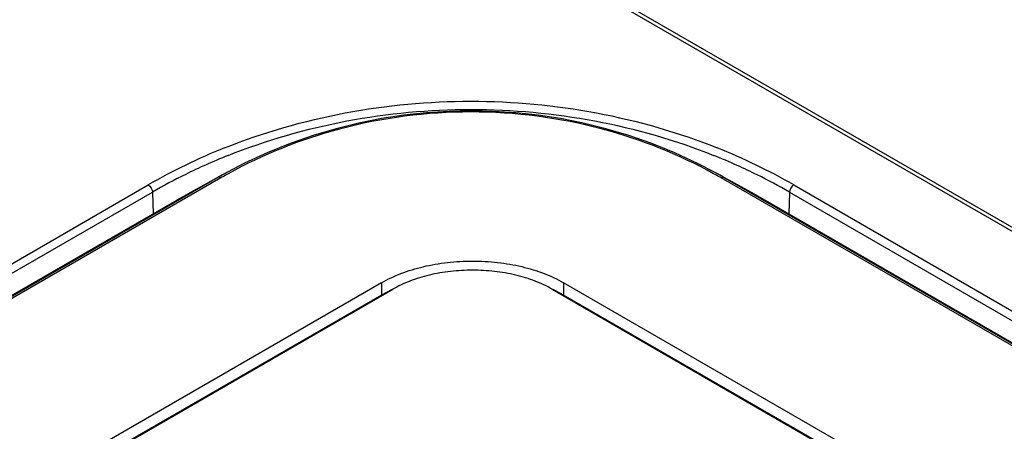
# Model space of a CAD drawing. Header units: inches. Extents: x 0 to 34, y 0 to 22.
# Tile 64 of 103: x 27.226 to 27.872, y 20.274 to 20.544. Entities that reach past the tile are written whole.
import ezdxf

# ---------------------------------------------------------------- set-up
doc = ezdxf.new("R2010")
doc.units = ezdxf.units.IN
doc.header["$LTSCALE"] = 1.87
doc.header["$MEASUREMENT"] = 0
doc.layers.get('0').update_dxf_attribs({"linetype": 'CONTINUOUS'})

msp = doc.modelspace()

# ---------------------------------------------------------------- linework, layer by layer
at = {"color": 7, "linetype": 'CONTINUOUS'}
for p, q in [((32.2168, 17.89878), (27.48854, 20.62882)), ((32.22071, 17.89919), (27.49016, 20.63053)), ((27.35626, 20.44008), (25.82512, 19.55602)), ((27.3582, 20.43987), (25.82707, 19.55582)), ((27.35626, 20.44008), (27.32932, 20.42533)), ((27.36254, 20.44361), (27.33629, 20.42926)), ((27.35892, 20.4416), (27.35626, 20.44008)), ((27.3625, 20.44359), (27.35892, 20.4416)), ((27.70782, 20.42925), (27.6816, 20.4436)), ((27.68525, 20.44157), (27.6816, 20.4436)), ((27.68785, 20.44008), (27.68525, 20.44157)), ((31.8339, 18.04488), (27.68591, 20.43987)), ((27.68785, 20.44008), (27.7148, 20.42533)), ((31.83584, 18.04509), (27.68785, 20.44008)), ((25.77944, 19.55117), (27.31058, 20.43523)), ((27.73354, 20.43523), (31.88153, 18.04023)), ((25.78222, 19.54646), (27.31336, 20.43052)), ((25.79818, 19.54127), (27.32932, 20.42533)), ((27.31336, 20.43052), (27.31378, 20.41636)), ((27.32932, 20.42533), (27.33629, 20.42926)), ((27.70782, 20.42925), (27.7148, 20.42533)), ((27.7148, 20.42533), (31.86279, 18.03034)), ((27.73075, 20.43052), (27.73033, 20.41636)), ((27.73075, 20.43052), (31.87874, 18.03552)), ((27.46346, 20.3711), (27.06308, 20.13997)), ((27.07045, 20.13571), (27.47083, 20.36685)), ((27.46346, 20.3711), (27.46346, 20.36307)), ((27.47039, 20.36664), (27.46346, 20.36307)), ((27.57539, 20.36687), (28.03365, 20.10228)), ((27.58276, 20.36309), (27.57583, 20.36666)), ((27.58276, 20.37112), (27.58276, 20.36309)), ((28.04102, 20.10653), (27.58276, 20.37112)), ((27.46346, 20.36307), (27.06308, 20.13193)), ((28.04102, 20.09849), (27.58276, 20.36309))]:
    msp.add_line(p, q, dxfattribs=at)
msp.add_lwpolyline([(27.68159, 20.4436), (27.67049, 20.44939), (27.65556, 20.45633), (27.64055, 20.4624), (27.62551, 20.46764), (27.6105, 20.47208), (27.59556, 20.47575), (27.58073, 20.47869), (27.56601, 20.48093), (27.55137, 20.48252), (27.53674, 20.48347), (27.52211, 20.48378), (27.50749, 20.48347), (27.49285, 20.48253), (27.4782, 20.48095), (27.46349, 20.47871), (27.44865, 20.47577), (27.4337, 20.4721), (27.41868, 20.46766), (27.40364, 20.46243), (27.38863, 20.45636), (27.37369, 20.44942), (27.36254, 20.44361)], dxfattribs=at)
for centre, radius, start, end in [((27.50422, 20.09973), 0.38737, 111.74681, 119.99215), ((27.53817, 20.09617), 0.39132, 60.04944, 68.22628), ((27.5104, 20.08615), 0.39683, 111.81532, 114.13721), ((27.53376, 20.08628), 0.39669, 65.77766, 68.19916), ((27.50577, 20.09657), 0.38543, 114.1424, 116.27116), ((27.5385, 20.0969), 0.38506, 63.60733, 65.77172), ((27.50359, 20.10102), 0.38047, 116.27311, 119.99947), ((27.51094, 20.1754), 0.30541, 119.7339, 120.00654), ((27.51151, 20.1744), 0.30655, 118.96145, 119.73359), ((27.52903, 20.16792), 0.31396, 60.27441, 61.03861), ((27.5283, 20.16665), 0.31543, 60.0221, 60.27478), ((27.54056, 20.10108), 0.3804, 60.00024, 63.60522)]:
    msp.add_arc(centre, radius, start, end, dxfattribs=at)
for points, knots in [([(27.36069, 20.45953), (27.4115, 20.47987), (27.522, 20.50036), (27.63251, 20.4799), (27.68333, 20.45957)], [0, 0, 0, 0, 0.49996, 1, 1, 1, 1]), ([(27.36294, 20.45456), (27.41303, 20.47462), (27.522, 20.49486), (27.63097, 20.47465), (27.68109, 20.4546)], [0, 0, 0, 0, 0.49996, 1, 1, 1, 1]), ([(27.68105, 20.44262), (27.65818, 20.45528), (27.60637, 20.47591), (27.52206, 20.48682), (27.43775, 20.47591), (27.38594, 20.45528), (27.36307, 20.44262)], [0, 0, 0, 0, 0.237177, 0.499991, 0.76281, 1, 1, 1, 1]), ([(27.3582, 20.43987), (27.35788, 20.44006), (27.35724, 20.44033), (27.35653, 20.44023), (27.35626, 20.44008)], [0, 0, 0, 0, 0.550331, 1, 1, 1, 1]), ([(27.68591, 20.43987), (27.68623, 20.44006), (27.68687, 20.44033), (27.68759, 20.44023), (27.68785, 20.44008)], [0, 0, 0, 0, 0.55035, 1, 1, 1, 1]), ([(27.46346, 20.3711), (27.46754, 20.37346), (27.47647, 20.3776), (27.491, 20.38205), (27.50676, 20.38475), (27.5231, 20.38566), (27.53945, 20.38476), (27.55521, 20.38206), (27.56974, 20.37762), (27.57868, 20.37348), (27.58276, 20.37112)], [0, 0, 0, 0, 0.113965, 0.237341, 0.367038, 0.499973, 0.632915, 0.76263, 0.886028, 1, 1, 1, 1]), ([(27.57539, 20.36687), (27.57182, 20.36893), (27.56399, 20.37257), (27.55124, 20.37646), (27.53743, 20.37882), (27.5231, 20.37961), (27.50878, 20.37881), (27.49497, 20.37644), (27.48223, 20.37255), (27.4744, 20.36891), (27.47083, 20.36685)], [0, 0, 0, 0, 0.113973, 0.237371, 0.367088, 0.500031, 0.632967, 0.762662, 0.886036, 1, 1, 1, 1])]:
    msp.add_open_spline(points, degree=3, knots=knots, dxfattribs=at)
for points in [[(27.31058, 20.43523), (27.31216, 20.43432), (27.31331, 20.43234), (27.31336, 20.43052)], [(27.73354, 20.43523), (27.73196, 20.43432), (27.73081, 20.43234), (27.73075, 20.43052)]]:
    msp.add_open_spline(points, degree=3, dxfattribs=at)

doc.saveas('drawing.dxf')
